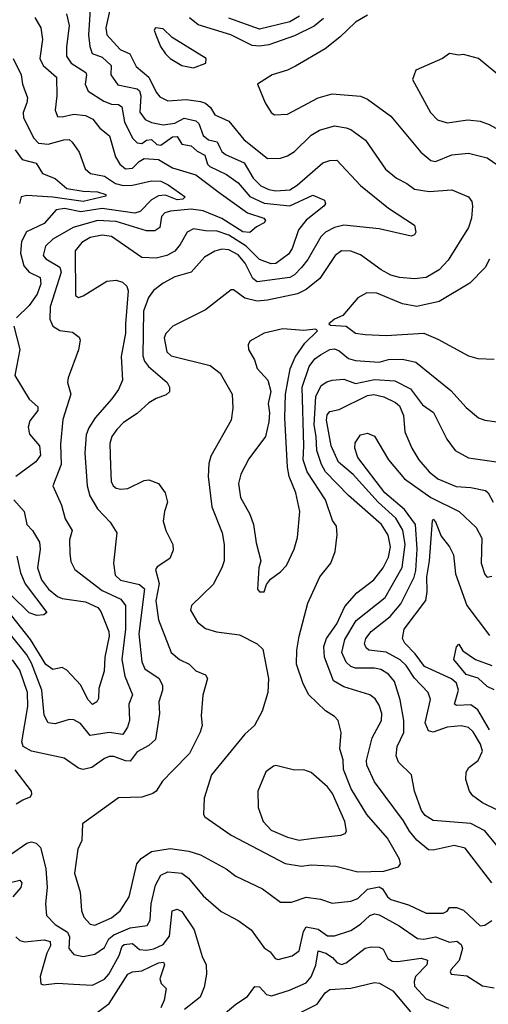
# Model space of a CAD drawing. Extents: x 1678759 to 1859541, y 384609 to 522867.
# Tile 252 of 256: x 1741964 to 1743960, y 495307 to 499500. Entities that reach past the tile are written whole.
import ezdxf

# ---------------------------------------------------------------- set-up
doc = ezdxf.new("R2010")
doc.units = 0

msp = doc.modelspace()

# ---------------------------------------------------------------- linework, layer by layer
at = {"layer": '0CON20XD'}
for points in [[(1742265.2, 499565), (1742256.9, 499435), (1742262.7, 499385), (1742273.5, 499355), (1742315, 499340.7), (1742354.1, 499305), (1742352.7, 499265), (1742381.8, 499221.8), (1742464.8, 499204.8), (1742475, 499196.8), (1742479.6, 499175), (1742476.3, 499106.3), (1742498.5, 499075), (1742525, 499062.2), (1742575, 499051.6), (1742625, 499058.7), (1742665, 499080.5), (1742715, 499069.6), (1742727, 499057), (1742746.1, 499006.1), (1742768.1, 498988.1), (1742805, 498978.9), (1742817.1, 498955), (1742825, 498938.7), (1742841.2, 498925), (1742920.5, 498890.5), (1742958.9, 498825), (1742991.9, 498791.9), (1743025, 498775.9), (1743055, 498770.5), (1743115, 498775.2), (1743145.3, 498795), (1743255, 498890.8), (1743285, 498900.6), (1743315, 498900.9), (1743415, 498794.1), (1743535, 498697.3), (1743645.6, 498625), (1743651.8, 498595), (1743645, 498583.1), (1743631.7, 498578.3), (1743495, 498608.8), (1743345, 498624.2), (1743305.3, 498615.3), (1743266.4, 498595), (1743246.5, 498575), (1743191.7, 498478.3), (1743163.9, 498445), (1743135, 498413.7), (1743115, 498401.2), (1742975, 498383.8), (1742957, 498397), (1742925, 498463), (1742895, 498499.1), (1742855, 498520.3), (1742825, 498522.2), (1742795, 498514.3), (1742751, 498489), (1742695, 498424.7), (1742625, 498404.7), (1742575, 498378.4), (1742533.9, 498346.1), (1742512.6, 498317.4), (1742491.7, 498258.3), (1742488.1, 498068.1), (1742495.8, 498045), (1742512.9, 498022.9), (1742591.8, 497955), (1742602.2, 497935), (1742601.9, 497915), (1742588.3, 497901.7), (1742545, 497886.4), (1742515, 497868.1), (1742465, 497823.3), (1742405.8, 497784.2), (1742377.8, 497755), (1742357.3, 497725), (1742347.8, 497695), (1742350.5, 497600.5), (1742353.9, 497533.9), (1742362.3, 497515), (1742375, 497505.4), (1742395, 497500.3), (1742425, 497503.1), (1742495, 497537.1), (1742515, 497540), (1742555, 497524.3), (1742584.4, 497485), (1742594.4, 497445), (1742580.4, 497405), (1742575.4, 497365), (1742586.7, 497325), (1742616.9, 497265), (1742618.6, 497241.4), (1742604, 497205), (1742549.5, 497170.5), (1742542, 497158), (1742558.9, 497098.9), (1742544.8, 497024.8), (1742555, 496943.8), (1742610, 496805), (1742645, 496775.4), (1742686.2, 496756.2), (1742715, 496727.1), (1742755, 496710), (1742764.2, 496695), (1742743.8, 496623.8), (1742737.5, 496535), (1742740.8, 496495), (1742733.4, 496466.6), (1742687.1, 496375), (1742616.9, 496303.1), (1742573, 496257), (1742546, 496215), (1742531.2, 496205), (1742485, 496189.6), (1742385, 496186.5), (1742231.2, 496075), (1742229.2, 496005), (1742211.8, 495968.2), (1742197.3, 495865), (1742222.5, 495785), (1742227, 495707), (1742238.1, 495678.1), (1742265, 495648.9), (1742285, 495643.8), (1742355, 495675.2), (1742391.8, 495705), (1742430, 495765), (1742463.9, 495905), (1742482.1, 495927.9), (1742525, 495958.4), (1742605, 495970.7), (1742685, 495958.8), (1742735, 495943.1), (1742844.3, 495884.3), (1742885, 495853.2), (1742998.7, 495798.7), (1743075, 495742.5), (1743122.1, 495742.1), (1743185, 495764.1), (1743245, 495754.7), (1743295, 495737.7), (1743375, 495746.6), (1743405, 495758.4), (1743445, 495797), (1743495, 495807.3), (1743509, 495799), (1743530.2, 495765), (1743545, 495752.9), (1743620.3, 495730.3), (1743695, 495695.4), (1743767.5, 495695), (1743785, 495704), (1743795, 495718.8), (1743825, 495720), (1743855, 495708.2), (1743925, 495641.8), (1743945, 495643.8)], [(1742351.7, 499555), (1742331.6, 499465), (1742335.3, 499435), (1742392.9, 499372.9), (1742433.6, 499353.6), (1742459.7, 499299.7), (1742514.8, 499255), (1742545, 499190.5), (1742560.6, 499170.6), (1742595, 499154.7), (1742675, 499160.2), (1742735, 499150.9), (1742755, 499144.8), (1742776.4, 499126.4), (1742795.6, 499095), (1742855, 499068), (1742918.9, 498988.9), (1743019.1, 498909.1), (1743075, 498909.5), (1743105, 498920), (1743135, 498938.2), (1743205, 499007.5), (1743241.3, 499028.7), (1743305, 499047.5), (1743355, 499039.2), (1743375, 499032.1), (1743437.2, 498987.2), (1743522.7, 498862.7), (1743568.6, 498825), (1743612.7, 498802.7), (1743645, 498777.9), (1743708.3, 498768.3), (1743805, 498774.6), (1743875, 498745.7), (1743889.4, 498725), (1743893.3, 498705), (1743888.2, 498655), (1743875.4, 498615), (1743789.6, 498475), (1743751.1, 498435), (1743695, 498401.8), (1743645, 498396), (1743581.7, 498401.7), (1743545, 498412), (1743503.1, 498435), (1743415, 498498), (1743375, 498514), (1743335, 498516), (1743307.7, 498495), (1743242.3, 498397.7), (1743185, 498350.3), (1743147.2, 498332.8), (1743020, 498305), (1742975, 498301.2), (1742923.6, 498313.6), (1742875, 498349.2), (1742865, 498349.2), (1742755, 498263.8), (1742616.7, 498195), (1742586.6, 498163.4), (1742580, 498145), (1742590.8, 498085), (1742608.9, 498068.9), (1742775, 498027.7), (1742817.8, 497995), (1742868.8, 497905), (1742871.8, 497845), (1742864.4, 497795), (1742778.6, 497641.4), (1742770.2, 497609.8), (1742766.9, 497555), (1742782.3, 497425), (1742826.2, 497315), (1742835.5, 497265), (1742834.5, 497195), (1742825.5, 497165), (1742788.1, 497095), (1742696.2, 497005), (1742691.4, 496985), (1742721.1, 496935), (1742755, 496906.7), (1742802.6, 496892.6), (1742900.7, 496880.7), (1742975, 496841.5), (1742999.2, 496819.2), (1743024.5, 496695), (1743021.1, 496635), (1742996.5, 496555), (1742964.2, 496495), (1742923.2, 496456.8), (1742781.2, 496285), (1742749.5, 496185), (1742746.7, 496115), (1742753.3, 496105), (1742865, 496027.8), (1743095, 495906.4), (1743165, 495896.1), (1743205, 495901.5), (1743310, 495895), (1743405, 495870.9), (1743515, 495874.6)], [(1742028.3, 499508.3), (1742054.6, 499465), (1742060.9, 499415), (1742050.5, 499335), (1742065, 499304.6), (1742121.2, 499255), (1742122.7, 499175), (1742115.4, 499115), (1742125, 499087.1), (1742145, 499085.5), (1742195, 499097.5), (1742245, 499091), (1742276.2, 499076.2), (1742305, 499037.1), (1742346.5, 499005), (1742372.9, 498915), (1742390.8, 498885), (1742415, 498864.4), (1742445, 498867.6), (1742473.5, 498896.5), (1742495, 498907.9), (1742554.8, 498904.8), (1742615, 498868.5), (1742715, 498839.3), (1742813.3, 498763.3), (1742935, 498677.2), (1743004.7, 498655), (1743011.6, 498645), (1743006.1, 498635), (1742972.2, 498617.8), (1742945, 498592.8), (1742915, 498596.1), (1742825, 498652.7), (1742745, 498685.4), (1742695, 498692.7), (1742606.7, 498685), (1742583, 498677), (1742568.6, 498661.4), (1742560.5, 498615), (1742539.2, 498600.8), (1742505, 498601), (1742375, 498640.9), (1742295, 498644.3), (1742191.8, 498615), (1742105, 498564.8), (1742073.6, 498535), (1742064.7, 498495), (1742075, 498481.9), (1742135.9, 498445.9), (1742141.3, 498425), (1742093.7, 498276.3), (1742093.3, 498225), (1742105, 498194.4), (1742135, 498176.7), (1742189.5, 498169.5), (1742217.7, 498147.7), (1742222, 498135), (1742214.1, 498094.1), (1742170.6, 497975), (1742168, 497955), (1742181.5, 497905), (1742147.7, 497797.7), (1742137.7, 497692.3), (1742141.6, 497605), (1742105.7, 497515), (1742142.7, 497432.7), (1742158.2, 497375), (1742188.5, 497325), (1742176.5, 497285), (1742177.9, 497225), (1742182.7, 497192.7), (1742198.9, 497158.9), (1742315, 497069.6), (1742395, 497031.9), (1742415.6, 497005.6), (1742414.9, 496905), (1742399.4, 496775), (1742411.7, 496705), (1742445.3, 496625), (1742428.9, 496585), (1742431.4, 496515), (1742423.3, 496486.7), (1742404, 496456), (1742345, 496465.2), (1742265, 496451.8), (1742223.4, 496503.4), (1742195, 496519.1), (1742175, 496519.6), (1742115, 496500.8), (1742085, 496505.7), (1742068.1, 496538.1), (1742058.5, 496645), (1742015, 496759.7), (1741994.5, 496795), (1741925, 496882.3)], [(1742164.1, 499525), (1742175.2, 499475), (1742163.1, 499383.1), (1742164.1, 499345), (1742183.3, 499315), (1742245.4, 499275), (1742249.2, 499265), (1742242.5, 499225), (1742256.5, 499195), (1742322.7, 499152.7), (1742355, 499140.4), (1742385, 499138.1), (1742399.2, 499129.2), (1742410.6, 499065), (1742445.2, 498995.2), (1742464.8, 498974.8), (1742485, 498973.1), (1742505, 498986), (1742525, 498988.8), (1742548.4, 498968.4), (1742565, 498964.8), (1742615, 499001.4), (1742635, 499002.9), (1742655, 498970.3), (1742695, 498961.9), (1742719.9, 498939.9), (1742753.3, 498923.3), (1742764.8, 498885), (1742773.8, 498875), (1742845, 498840.5), (1742895, 498805.2), (1742945, 498747), (1743005, 498717.8), (1743115, 498706.9), (1743212.9, 498752.9), (1743261.8, 498731.8), (1743266.7, 498715), (1743259.5, 498705), (1743185, 498646.2), (1743151.4, 498605), (1743125, 498525.7), (1743108.5, 498501.5), (1743055, 498461.3), (1743035, 498460), (1742985, 498478.4), (1742929.4, 498535), (1742855, 498582.4), (1742805, 498599.2), (1742755, 498600.2), (1742705, 498609.6), (1742678.2, 498595), (1742648.1, 498541.9), (1742625, 498514.6), (1742590.8, 498495), (1742545, 498484.1), (1742485, 498487.5), (1742355, 498576.8), (1742315, 498582.6), (1742265, 498572.7), (1742229.5, 498550.5), (1742200.9, 498515), (1742202.1, 498325), (1742215, 498317.3), (1742235, 498323.4), (1742335, 498386.4), (1742375, 498391.1), (1742402.6, 498382.6), (1742421.1, 498365), (1742426.6, 498345), (1742415.2, 498204.8), (1742415.2, 498165), (1742396.6, 498065), (1742402.5, 497965), (1742385.5, 497925), (1742357.1, 497885), (1742285.4, 497805), (1742258.1, 497761.9), (1742248.1, 497731.9), (1742242.4, 497655), (1742252.3, 497515), (1742262.5, 497472.5), (1742295, 497416.4), (1742350.2, 497360.2), (1742378.1, 497315), (1742363.4, 497185), (1742370.7, 497135), (1742393.2, 497113.2), (1742475, 497094.8), (1742496.4, 497076.4), (1742472.2, 496885), (1742484.2, 496765), (1742497.9, 496735)], [(1743258.2, 499505), (1743218.3, 499471.7), (1743135, 499430.7), (1743025, 499392.7), (1742985, 499386.8), (1742955, 499390.4), (1742863.5, 499435), (1742725, 499477.7), (1742687.9, 499507.9)], [(1743155.8, 499515), (1743115, 499490.2), (1742985, 499459.6), (1742855, 499506.8)], [(1743445, 499518.9), (1743395, 499489.5), (1743327.8, 499425), (1743265, 499375.6), (1743138.7, 499301.3), (1743105, 499284.5), (1743040, 499265), (1742977.5, 499225), (1743009.4, 499145), (1743035.8, 499105), (1743050, 499095), (1743105, 499097.3), (1743235, 499167.5), (1743295, 499183.8), (1743415, 499173.8), (1743445, 499161.8), (1743545, 499088.8), (1743672.2, 498935), (1743715, 498900.5), (1743735, 498895.6), (1743805, 498923.9), (1743875, 498931.2), (1743955, 498910.9), (1744023.1, 498865)], [(1742705, 499294.3), (1742757.5, 499315), (1742758.8, 499335), (1742613.9, 499423.9), (1742575, 499460.6), (1742542.5, 499465), (1742536.7, 499455), (1742544, 499435), (1742564.3, 499385), (1742585, 499354.2), (1742605, 499334.4), (1742655, 499304.2), (1742705, 499294.3)], [(1741936.7, 499335), (1741970.7, 499265), (1741976.1, 499225), (1741997.4, 499167.4), (1741995.3, 499145), (1741979.1, 499105), (1741981.2, 499081.2), (1742024.7, 498995), (1742045, 498973.3), (1742085, 498969.2), (1742152.2, 498987.8), (1742175, 498989.6), (1742188.3, 498978.3), (1742217.3, 498935), (1742242.7, 498865), (1742265.7, 498845), (1742325, 498833.9), (1742372.8, 498802.8), (1742405, 498794), (1742445.2, 498794.8), (1742525.8, 498814.2), (1742565, 498812.6), (1742597, 498797), (1742669.1, 498745), (1742659.4, 498735), (1742635, 498732.7), (1742585, 498752.6), (1742555, 498749.3), (1742525, 498733.2), (1742477.3, 498682.7), (1742454.4, 498675.6), (1742315, 498696), (1742225, 498682), (1742155, 498695.7), (1742119.6, 498690.4), (1742068.8, 498631.2), (1741993.5, 498596.5), (1741971.4, 498555), (1741967.3, 498505), (1741981.7, 498451.7), (1742004.2, 498424.2), (1742052.1, 498402.1), (1742054.8, 498375), (1742038.9, 498331.1), (1742005, 498282.9), (1741950.4, 498229.6)], [(1744075, 498992.5), (1744095, 499004), (1744110, 499035), (1744119.2, 499080.8), (1744110.8, 499115), (1744075, 499183.1), (1744025, 499246.9), (1743918.8, 499335), (1743855, 499352), (1743835, 499348.8), (1743795, 499356), (1743765, 499334), (1743652, 499285), (1743636.7, 499245), (1743713.1, 499105), (1743743.6, 499073.6), (1743785, 499061.1), (1743872.7, 499072.7), (1743925, 499067.2), (1743963.4, 499053.4), (1744075, 498992.5)], [(1741945, 498945.9), (1741975, 498904.7), (1742035, 498888.9), (1742061.3, 498845), (1742115, 498824), (1742165, 498781), (1742235, 498768.8), (1742296.3, 498766.3), (1742330.6, 498755), (1742331.2, 498748.8), (1742235, 498725.7), (1742105, 498743.9), (1741995, 498750.8), (1741970.9, 498745), (1741963.6, 498716.4)], [(1743965, 498480), (1743946.5, 498445), (1743881.8, 498378.2), (1743750.4, 498299.6), (1743655, 498278.1), (1743595, 498289.1), (1743485.5, 498334.5), (1743442.8, 498337.2), (1743405, 498315.8), (1743340.6, 498239.4), (1743305, 498224.2), (1743281.2, 498205), (1743288.3, 498198.3), (1743354.6, 498194.6), (1743395, 498165.5), (1743435, 498158.8), (1743525, 498154.7), (1743685, 498164.7), (1743745, 498139.6), (1743875, 498068.5), (1743915, 498056.9), (1743985, 498054.5)], [(1741940, 498195), (1741965.5, 498095), (1741944.2, 497985), (1742005, 497884.5), (1742041.2, 497851.2), (1742040.9, 497835), (1742008.2, 497791.8), (1742000.9, 497765), (1742006.2, 497735), (1742048.9, 497685), (1742053.3, 497645), (1742033.5, 497616.6), (1741947.5, 497555)], [(1742985, 497062.9), (1743005, 497064.2), (1743015.6, 497095), (1743032.1, 497117.9), (1743075, 497148), (1743100, 497175), (1743133.6, 497245), (1743146.9, 497295), (1743156.9, 497405), (1743140.3, 497485), (1743112.4, 497555), (1743104.2, 497595), (1743094.1, 497805), (1743096.5, 497905), (1743116.7, 498013.3), (1743137.5, 498062.5), (1743178.2, 498121.8), (1743232.5, 498175), (1743225, 498182.5), (1743175, 498175.8), (1743085, 498182.7), (1743005, 498164.5), (1742945, 498130.8), (1742936.7, 498115), (1742938.2, 498095), (1742965, 498052), (1742976.1, 498015), (1743021.2, 497965), (1743033.5, 497916.5), (1743022.9, 497865), (1743028.1, 497825), (1743025, 497787.5), (1743011.4, 497725), (1742940.3, 497629.7), (1742906.5, 497565), (1742895.8, 497525), (1742904.2, 497465), (1742944.2, 497394.2), (1742960.6, 497350.6), (1742971.7, 497271.8), (1742991.2, 497195), (1742982.7, 497165), (1742977.5, 497075), (1742985, 497062.9)], [(1743515, 495874.6), (1743577.5, 495892.5), (1743585.4, 495905), (1743581.8, 495925), (1743530, 496015), (1743442.6, 496115), (1743375.7, 496225), (1743343.5, 496306.5), (1743342.5, 496347.5), (1743327.5, 496395), (1743333.1, 496465), (1743320.9, 496515), (1743305, 496532.5), (1743266.2, 496556.2), (1743195.5, 496625), (1743171.2, 496671.2), (1743143.2, 496755), (1743144.7, 496815.3), (1743154.7, 496875), (1743191.1, 497015), (1743243.1, 497126.9), (1743290, 497185), (1743308.5, 497235), (1743316.4, 497306.4), (1743313.2, 497343.2), (1743296.8, 497366.8), (1743266.5, 497455), (1743188.7, 497575), (1743171.2, 497625), (1743174.8, 497685), (1743167.1, 497935), (1743197.2, 498022.8), (1743221.8, 498055), (1743245, 498073.2), (1743285, 498095.3), (1743305, 498097.8), (1743325, 498089.6), (1743365, 498057.7), (1743395, 498048.1), (1743495, 498041.6), (1743535, 498052.2), (1743595, 498054.3), (1743651.7, 498041.7), (1743800.1, 497920.1), (1743865, 497848.6), (1743918, 497805), (1743945, 497794.5), (1744017.5, 497785)], [(1743974.5, 495825), (1743861.5, 495971.5), (1743815, 495983.1), (1743725, 495963.5), (1743705, 495964.8), (1743655, 496006.7), (1743623.9, 496043.9), (1743598.5, 496088.5), (1743475.3, 496255), (1743443.1, 496325), (1743441.2, 496345), (1743465, 496441.2), (1743504.6, 496515), (1743506.3, 496545), (1743495, 496581.4), (1743477.9, 496607.9), (1743455, 496624.6), (1743345, 496659.7), (1743301.2, 496685), (1743263.1, 496785), (1743258.9, 496831.1), (1743270.3, 496865), (1743315, 496927.3), (1743348.3, 497001.7), (1743400.7, 497059.3), (1743472.7, 497115), (1743511.6, 497165), (1743535, 497210.6), (1743543.5, 497255), (1743532.9, 497305), (1743505, 497350.7), (1743365, 497474.1), (1743267.2, 497575), (1743249, 497605), (1743229.1, 497665), (1743227.3, 497725), (1743217.8, 497775), (1743225.4, 497894.6), (1743248.5, 497941.5), (1743271.7, 497958.2), (1743295, 497965.3), (1743345, 497968.7), (1743395, 497951), (1743475, 497968.1), (1743562.6, 497962.6), (1743628, 497928), (1743680.1, 497860.1), (1743726.9, 497826.9), (1743783.2, 497713.2), (1743819.5, 497665), (1743875, 497633.5), (1744025, 497612.1)], [(1744003.6, 495975), (1743945, 496046), (1743885, 496077.1), (1743725, 496090), (1743690.8, 496110.8), (1743675, 496132), (1743646, 496215), (1743633.5, 496285), (1743578.2, 496338.2), (1743567.9, 496365), (1743571.9, 496405), (1743599.7, 496465), (1743600.8, 496515), (1743584, 496604), (1743561.1, 496681.1), (1743535, 496712.7), (1743502.2, 496732.2), (1743475, 496738.7), (1743395, 496738.4), (1743375, 496745.2), (1743355, 496764.7), (1743336.5, 496805), (1743349.4, 496860.6), (1743397.9, 496942.1), (1743520.4, 497039.6), (1743593.5, 497166.5), (1743605.4, 497265), (1743595.8, 497325.8), (1743566.7, 497376.7), (1743491.1, 497445), (1743385, 497563), (1743322.6, 497615), (1743290.2, 497685), (1743270.5, 497795), (1743273.3, 497816.7), (1743285, 497830.8), (1743325, 497840), (1743445, 497899.3), (1743473.1, 497903.1), (1743515, 497894.1), (1743565, 497870.3), (1743581.8, 497855), (1743598.4, 497815), (1743604.2, 497744.3), (1743635, 497675.8), (1743664.5, 497625), (1743707.7, 497575), (1743745, 497544), (1743822.7, 497512.7), (1743885, 497508.2), (1743947.5, 497495), (1743960, 497485), (1743980.4, 497445)], [(1743995.9, 496135.9), (1743934.8, 496164.8), (1743894.3, 496195), (1743880, 496215), (1743864.6, 496264.6), (1743865.4, 496295), (1743877.5, 496315), (1743916.2, 496345), (1743935.3, 496385), (1743927.3, 496415), (1743895, 496467.5), (1743875, 496485.3), (1743845, 496492.8), (1743785, 496486.8), (1743725, 496465.3), (1743705, 496471.1), (1743690.7, 496505), (1743714.5, 496604.5), (1743703.5, 496635), (1743645, 496695.7), (1743610.5, 496750.5), (1743585, 496773.3), (1743525, 496806.8), (1743451.9, 496815), (1743440, 496825), (1743432.6, 496842.6), (1743438, 496865), (1743460.7, 496895), (1743542.1, 496957.9), (1743587.4, 497012.6), (1743643.6, 497126.4), (1743651.7, 497155), (1743657.4, 497245), (1743650.4, 497349.6), (1743603.7, 497413.7), (1743518.9, 497485), (1743403.7, 497635), (1743391.6, 497675), (1743392.5, 497697.5), (1743415, 497732), (1743445, 497739.2), (1743475, 497726), (1743535.3, 497625), (1743602.9, 497545), (1743715, 497465.6), (1743835.9, 497405.9), (1743907.9, 497337.9), (1743932.6, 497292.6), (1743928.9, 497185), (1743945, 497136.7), (1743955, 497126.2), (1743975, 497130.8)], [(1741939.7, 497455), (1741983.5, 497405), (1741995, 497350.6), (1742019.2, 497325), (1742048.7, 497275), (1742052, 497245), (1742040.8, 497165), (1742057, 497115), (1742086.8, 497075), (1742125, 497044.3), (1742145, 497034.8), (1742185, 497029.8), (1742245, 497020.8), (1742297.4, 496997.4), (1742310.3, 496980.3), (1742343.4, 496895), (1742344.8, 496874.8), (1742326.7, 496785), (1742324.2, 496725), (1742301.3, 496651.3), (1742300.2, 496609.8), (1742293.1, 496595), (1742275, 496583.3), (1742255, 496604.4), (1742225.4, 496665.4), (1742165, 496730.5), (1742145, 496741.1), (1742105, 496733.5), (1742075, 496754.1), (1742009.9, 496859.9), (1741930.9, 496960.9)], [(1743965.5, 496475.5), (1743915, 496560.5), (1743885, 496582.9), (1743825, 496579.1), (1743815.5, 496585), (1743832.5, 496645), (1743824, 496675), (1743803.2, 496693.2), (1743687.6, 496745), (1743649.1, 496799.1), (1743603.8, 496845), (1743594, 496865), (1743602.2, 496905), (1743693.9, 497026.1), (1743700, 497065), (1743697.5, 497127.5), (1743709.5, 497195), (1743723, 497367), (1743725, 497372.5), (1743735, 497361.2), (1743759.9, 497299.9), (1743794.3, 497255), (1743811.5, 497221.5), (1743820, 497140), (1743867.9, 497005), (1743965, 496877.9)], [(1741952.5, 497215), (1741967.1, 497145), (1741988.2, 497098.2), (1742080, 496975), (1742067.5, 496965), (1742037.5, 496962.5), (1742005, 496974.6), (1741928.6, 497048.6)], [(1743985, 496645.7), (1743955, 496660.6), (1743916.6, 496696.6), (1743865, 496712.1), (1743813.1, 496775), (1743825, 496830), (1743835, 496840), (1743851.9, 496811.9), (1743905, 496775.7), (1743975, 496750.4)], [(1742497.9, 496735), (1742558.2, 496695), (1742572.5, 496665), (1742572.5, 496645), (1742556.7, 496595), (1742559.3, 496545), (1742543.3, 496435), (1742515, 496409.3), (1742465, 496381.6), (1742435, 496342.9), (1742415, 496343.7), (1742365, 496362.3), (1742345, 496361.8), (1742325, 496354.5), (1742272, 496315), (1742235, 496306.4), (1742215, 496312.5), (1742153.8, 496355), (1742015, 496384.7), (1741979.2, 496405), (1741973.4, 496425), (1741999.7, 496575), (1741998, 496635), (1741965, 496730.4), (1741933.4, 496773.4)], [(1741949.3, 496160.7), (1741977.7, 496177.7), (1742009.7, 496190.3), (1742016.1, 496203.9), (1742014, 496215), (1741945.5, 496305)], [(1743155, 496005.8), (1743215, 496014.7), (1743332.2, 496027.8), (1743350, 496035), (1743355.5, 496044.5), (1743348.9, 496085), (1743295.9, 496205), (1743275, 496232.9), (1743205, 496294.2), (1743175, 496306.2), (1743135, 496304.2), (1743055, 496324), (1743045, 496321.2), (1743012.9, 496297.1), (1742979.1, 496215), (1742980, 496145), (1743001.5, 496085), (1743035, 496048.7), (1743105, 496018.9), (1743155, 496005.8)], [(1741924.7, 495945.3), (1741995, 495993.1), (1742015, 495998.7), (1742035, 495993.1), (1742052.3, 495975), (1742075.3, 495885), (1742081.1, 495805), (1742073.8, 495735), (1742078.9, 495685), (1742115, 495647.2), (1742167.5, 495615), (1742175.8, 495595), (1742173.8, 495545), (1742195, 495519.7), (1742235, 495511.3), (1742285, 495520.3), (1742325, 495549.7), (1742344.5, 495585.5), (1742365, 495603.2), (1742435, 495633.5), (1742507, 495643), (1742520, 495665), (1742524.2, 495735), (1742543.3, 495815), (1742565, 495856.7), (1742595, 495871.8), (1742655, 495866.3), (1742683.3, 495845), (1742745, 495769.5), (1742822.5, 495702.5), (1742895, 495664.4), (1742950, 495625), (1743005, 495547.5), (1743030.5, 495530.5), (1743051.8, 495501.8), (1743065, 495497.3), (1743125, 495513.9), (1743154.6, 495535), (1743173.4, 495616.6), (1743185, 495637.1), (1743235, 495627), (1743275, 495598.4), (1743305, 495598.4), (1743375, 495621.8), (1743415, 495648.1), (1743455, 495685.3), (1743475, 495692.4), (1743495, 495688.4), (1743580.9, 495640.9), (1743658, 495588), (1743685, 495584.3), (1743735, 495594.8), (1743795, 495571.5), (1743826.4, 495576.4), (1743845, 495562.1), (1743850.4, 495545), (1743835.6, 495494.4), (1743802.5, 495455), (1743798.1, 495445), (1743802, 495435), (1743868.3, 495428.3), (1743935, 495385.8), (1743985, 495376.7)], [(1741875.8, 495814.3), (1741965, 495835.5), (1741973.3, 495825), (1741968.9, 495805), (1741935.6, 495764.4)], [(1741947.8, 495595), (1741965, 495578.7), (1741985, 495572.9), (1742067.9, 495582.1), (1742094.8, 495574.8), (1742095, 495555.8), (1742080, 495525), (1742051.8, 495425), (1742055, 495394.3), (1742065, 495390), (1742125, 495397.1), (1742193.5, 495393.5), (1742275, 495388.5), (1742325, 495413.6), (1742344, 495436), (1742387.8, 495515), (1742400.7, 495555), (1742408.6, 495561.4), (1742445, 495565.7), (1742475, 495541), (1742505, 495537.6), (1742535, 495542.9), (1742575, 495562), (1742603, 495597), (1742614.2, 495705.8), (1742635, 495712.5), (1742655, 495701.8), (1742707, 495625), (1742741.2, 495511.2), (1742758.5, 495475), (1742760.4, 495435), (1742750.3, 495379.7), (1742732.5, 495337.5), (1742665.5, 495285)], [(1743945, 495643.8), (1743975, 495664.5)], [(1742840, 495270), (1742885, 495308.2), (1742935, 495340), (1742966.3, 495383.7), (1742985, 495381), (1743015, 495348.6), (1743036.5, 495343.5), (1743113.1, 495366.9), (1743185, 495398.9), (1743205, 495424.5), (1743226.1, 495473.9), (1743235, 495535.3), (1743267.5, 495525), (1743296, 495506), (1743315, 495484.6), (1743335, 495477.3), (1743355, 495483.9), (1743435, 495545.9), (1743462.3, 495552.3), (1743495, 495550.9), (1743512.2, 495542.2), (1743531.7, 495501.8), (1743551, 495491), (1743575, 495489.3), (1743674.1, 495504.1), (1743701.4, 495495), (1743698.2, 495475), (1743650.2, 495425), (1743643.6, 495405), (1743645.3, 495385), (1743695, 495330), (1743790.6, 495290.6)], [(1742255, 495242.5), (1742345, 495311.1), (1742425, 495436.1), (1742445, 495445.4), (1742485, 495450.2), (1742555, 495483.3), (1742577, 495487), (1742580.4, 495475), (1742561.1, 495415), (1742566.3, 495396.3), (1742587.5, 495375), (1742579.2, 495325), (1742565, 495292.5)], [(1743115, 495249.7), (1743231.7, 495308.3), (1743265, 495355.6), (1743285, 495370.5), (1743375, 495375.7), (1743475, 495400), (1743497.2, 495397.2), (1743552.9, 495365), (1743629.3, 495275)]]:
    msp.add_lwpolyline(points, dxfattribs=at)

doc.saveas('drawing.dxf')
